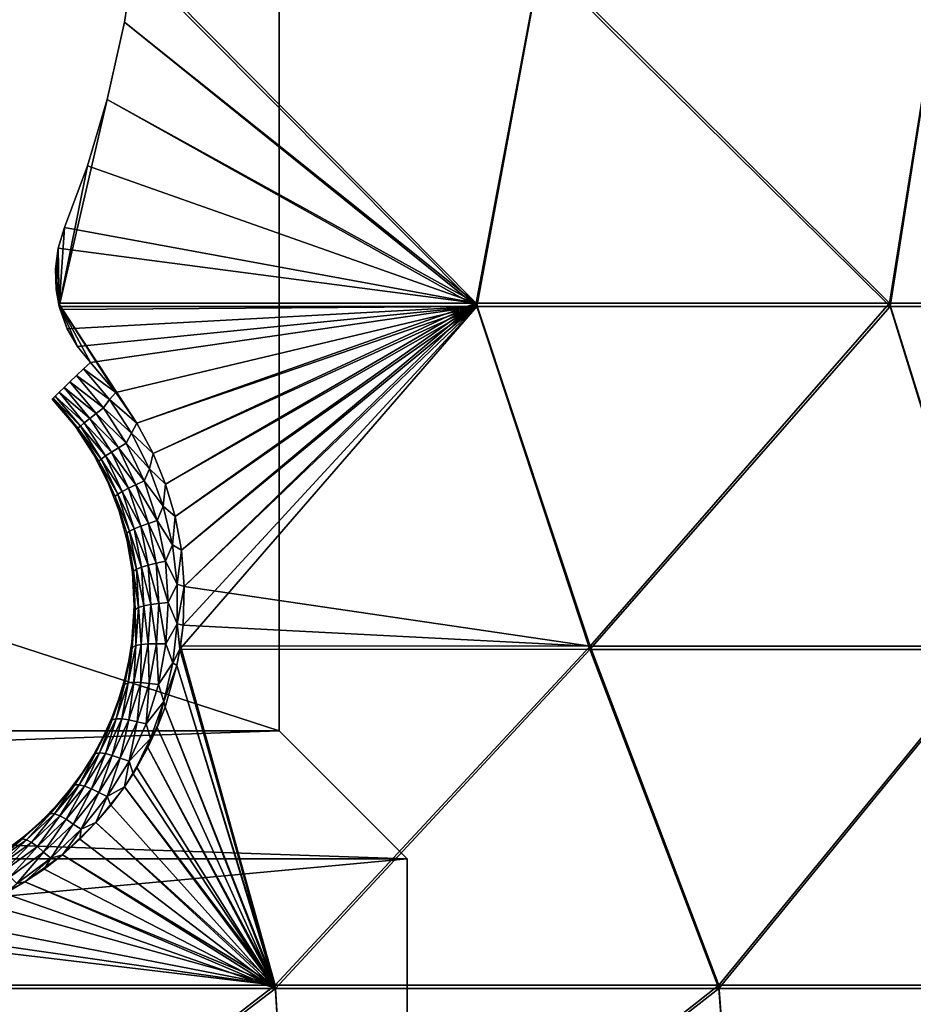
# Model space of a CAD drawing. Header units: millimetres. Extents: x -101 to 102, y -40 to 284.
# Tile 25 of 183: x 18 to 29, y 6 to 18. Entities that reach past the tile are written whole.
import ezdxf

# ---------------------------------------------------------------- set-up
doc = ezdxf.new("R2010")
doc.units = ezdxf.units.MM
doc.header["$LTSCALE"] = 65.185185
for name, color, linetype in [('1', 7, 'CONTINUOUS'), ('107', 7, 'CONTINUOUS'), ('111', 7, 'CONTINUOUS'), ('124', 7, 'CONTINUOUS'), ('7', 7, 'CONTINUOUS')]:
    doc.layers.add(name, color=color, linetype=linetype)

msp = doc.modelspace()

# ---------------------------------------------------------------- linework, layer by layer
at = {"layer": '1', "color": 7, "linetype": 'Continuous'}
for points in [[(21.2, 9.221, 58.5), (21.2, 23, 58.5), (-21.2, 9.221, 58.5), (21.2, 9.221, 58.5)], [(-21.2, 9.221, 58.5), (21.2, 23, 58.5), (-21.2, 23, 58.5), (-21.2, 9.221, 58.5)], [(22.7, 7.721, 58.5), (21.2, 9.221, 58.5), (-22.7, 7.721, 58.5), (22.7, 7.721, 58.5)], [(-22.7, 7.721, 58.5), (21.2, 9.221, 58.5), (-21.2, 9.221, 58.5), (-22.7, 7.721, 58.5)], [(22.7, 3.5, 58.5), (22.7, 7.721, 58.5), (-22.7, 3.5, 58.5), (22.7, 3.5, 58.5)], [(-22.7, 3.5, 58.5), (22.7, 7.721, 58.5), (-22.7, 7.721, 58.5), (-22.7, 3.5, 58.5)]]:
    msp.add_3dface(points, dxfattribs=at)
at = {"layer": '107', "color": 7, "linetype": 'Continuous'}
for points in [[(19.386, 17.526, 63.464), (23.509, 14.233, 63.13), (19.5, 18.278, 63.355), (19.386, 17.526, 63.464)], [(19.5, 18.278, 63.355), (23.509, 14.233, 63.13), (24.272, 18.291, 62.388), (19.5, 18.278, 63.355)], [(23.509, 14.233, 63.13), (28.354, 14.233, 61.964), (24.272, 18.291, 62.388), (23.509, 14.233, 63.13)], [(24.272, 18.291, 62.388), (28.354, 14.233, 61.964), (29.002, 18.291, 61.211), (24.272, 18.291, 62.388)], [(28.354, 14.233, 61.964), (33.141, 14.233, 60.582), (29.002, 18.291, 61.211), (28.354, 14.233, 61.964)], [(19.183, 16.618, 63.617), (23.509, 14.233, 63.13), (19.386, 17.526, 63.464), (19.183, 16.618, 63.617)], [(18.951, 15.842, 63.766), (23.509, 14.233, 63.13), (19.183, 16.618, 63.617), (18.951, 15.842, 63.766)], [(18.683, 15.118, 63.922), (23.509, 14.233, 63.13), (18.951, 15.842, 63.766), (18.683, 15.118, 63.922)], [(18.609, 14.878, 63.972), (23.509, 14.233, 63.13), (18.683, 15.118, 63.922), (18.609, 14.878, 63.972)], [(18.576, 14.636, 64.017), (18.612, 14.232, 64.077), (18.609, 14.878, 63.972), (18.576, 14.636, 64.017)], [(18.612, 14.232, 64.077), (23.509, 14.233, 63.13), (18.609, 14.878, 63.972), (18.612, 14.232, 64.077)], [(18.585, 14.391, 64.055), (18.612, 14.232, 64.077), (18.576, 14.636, 64.017), (18.585, 14.391, 64.055)], [(18.612, 14.232, 64.077), (19.529, 12.827, 64.168), (23.509, 14.233, 63.13), (18.612, 14.232, 64.077)], [(19.283, 13.184, 64.145), (19.529, 12.827, 64.168), (18.612, 14.232, 64.077), (19.283, 13.184, 64.145)], [(18.987, 13.538, 64.133), (19.283, 13.184, 64.145), (18.612, 14.232, 64.077), (18.987, 13.538, 64.133)], [(18.835, 13.726, 64.126), (18.987, 13.538, 64.133), (18.612, 14.232, 64.077), (18.835, 13.726, 64.126)], [(18.716, 13.932, 64.111), (18.835, 13.726, 64.126), (18.612, 14.232, 64.077), (18.716, 13.932, 64.111)], [(18.632, 14.156, 64.087), (18.716, 13.932, 64.111), (18.612, 14.232, 64.077), (18.632, 14.156, 64.087)], [(19.529, 12.827, 64.168), (19.721, 12.472, 64.201), (23.509, 14.233, 63.13), (19.529, 12.827, 64.168)], [(19.721, 12.472, 64.201), (19.866, 12.11, 64.246), (23.509, 14.233, 63.13), (19.721, 12.472, 64.201)], [(19.866, 12.11, 64.246), (19.979, 11.733, 64.301), (23.509, 14.233, 63.13), (19.866, 12.11, 64.246)], [(19.979, 11.733, 64.301), (20.053, 11.338, 64.37), (23.509, 14.233, 63.13), (19.979, 11.733, 64.301)], [(20.053, 11.338, 64.37), (20.086, 10.91, 64.455), (23.509, 14.233, 63.13), (20.053, 11.338, 64.37)], [(20.086, 10.91, 64.455), (24.845, 10.212, 63.631), (23.509, 14.233, 63.13), (20.086, 10.91, 64.455)], [(23.509, 14.233, 63.13), (24.845, 10.212, 63.631), (28.354, 14.233, 61.964), (23.509, 14.233, 63.13)], [(24.845, 10.212, 63.631), (29.607, 10.212, 62.434), (28.354, 14.233, 61.964), (24.845, 10.212, 63.631)], [(28.354, 14.233, 61.964), (29.607, 10.212, 62.434), (33.141, 14.233, 60.582), (28.354, 14.233, 61.964)], [(20.074, 10.456, 64.556), (24.845, 10.212, 63.631), (20.086, 10.91, 64.455), (20.074, 10.456, 64.556)], [(20.042, 10.215, 64.616), (24.845, 10.212, 63.631), (20.074, 10.456, 64.556), (20.042, 10.215, 64.616)], [(19.999, 9.984, 64.677), (21.153, 6.239, 65.425), (20.042, 10.215, 64.616), (19.999, 9.984, 64.677)], [(20.042, 10.215, 64.616), (21.153, 6.239, 65.425), (24.845, 10.212, 63.631), (20.042, 10.215, 64.616)], [(21.153, 6.239, 65.425), (26.352, 6.239, 64.304), (24.845, 10.212, 63.631), (21.153, 6.239, 65.425)], [(24.845, 10.212, 63.631), (26.352, 6.239, 64.304), (29.607, 10.212, 62.434), (24.845, 10.212, 63.631)], [(26.352, 6.239, 64.304), (31.493, 6.239, 62.938), (29.607, 10.212, 62.434), (26.352, 6.239, 64.304)], [(19.864, 9.496, 64.815), (21.153, 6.239, 65.425), (19.999, 9.984, 64.677), (19.864, 9.496, 64.815)], [(19.659, 9.023, 64.965), (21.153, 6.239, 65.425), (19.864, 9.496, 64.815), (19.659, 9.023, 64.965)], [(19.386, 8.562, 65.127), (21.153, 6.239, 65.425), (19.659, 9.023, 64.965), (19.386, 8.562, 65.127)], [(19.052, 8.144, 65.291), (21.153, 6.239, 65.425), (19.386, 8.562, 65.127), (19.052, 8.144, 65.291)], [(18.658, 7.766, 65.456), (21.153, 6.239, 65.425), (19.052, 8.144, 65.291), (18.658, 7.766, 65.456)], [(18.219, 7.448, 65.613), (21.153, 6.239, 65.425), (18.658, 7.766, 65.456), (18.219, 7.448, 65.613)], [(17.736, 7.19, 65.761), (21.153, 6.239, 65.425), (18.219, 7.448, 65.613), (17.736, 7.19, 65.761)], [(17.229, 7.001, 65.892), (21.153, 6.239, 65.425), (17.736, 7.19, 65.761), (17.229, 7.001, 65.892)], [(16.7, 6.881, 66.005), (21.153, 6.239, 65.425), (17.229, 7.001, 65.892), (16.7, 6.881, 66.005)], [(15.906, 6.239, 66.3), (21.153, 6.239, 65.425), (16.168, 6.832, 66.097), (15.906, 6.239, 66.3)], [(16.168, 6.832, 66.097), (21.153, 6.239, 65.425), (16.7, 6.881, 66.005), (16.168, 6.832, 66.097)], [(21.153, 6.239, 65.425), (15.906, 6.239, 66.3), (16.084, 2.331, 67.5), (21.153, 6.239, 65.425)], [(21.39, 2.331, 66.615), (21.153, 6.239, 65.425), (16.084, 2.331, 67.5), (21.39, 2.331, 66.615)], [(26.352, 6.239, 64.304), (21.153, 6.239, 65.425), (21.39, 2.331, 66.615), (26.352, 6.239, 64.304)], [(26.647, 2.331, 65.48), (26.352, 6.239, 64.304), (21.39, 2.331, 66.615), (26.647, 2.331, 65.48)], [(31.493, 6.239, 62.938), (26.352, 6.239, 64.304), (26.647, 2.331, 65.48), (31.493, 6.239, 62.938)], [(31.846, 2.331, 64.098), (31.493, 6.239, 62.938), (26.647, 2.331, 65.48), (31.846, 2.331, 64.098)]]:
    msp.add_3dface(points, dxfattribs=at)
at = {"layer": '111', "color": 7, "linetype": 'Continuous'}
for points in [[(19.386, 17.526, -63.464), (19.495, 18.236, -63.361), (23.516, 14.193, -63.135), (19.386, 17.526, -63.464)], [(19.495, 18.236, -63.361), (24.267, 18.25, -62.394), (23.516, 14.193, -63.135), (19.495, 18.236, -63.361)], [(23.516, 14.193, -63.135), (24.267, 18.25, -62.394), (28.361, 14.193, -61.969), (23.516, 14.193, -63.135)], [(24.267, 18.25, -62.394), (28.998, 18.25, -61.217), (28.361, 14.193, -61.969), (24.267, 18.25, -62.394)], [(28.361, 14.193, -61.969), (28.998, 18.25, -61.217), (33.148, 14.193, -60.587), (28.361, 14.193, -61.969)], [(19.183, 16.618, -63.617), (19.386, 17.526, -63.464), (23.516, 14.193, -63.135), (19.183, 16.618, -63.617)], [(18.951, 15.842, -63.766), (19.183, 16.618, -63.617), (18.622, 14.192, -64.082), (18.951, 15.842, -63.766)], [(18.622, 14.192, -64.082), (19.183, 16.618, -63.617), (23.516, 14.193, -63.135), (18.622, 14.192, -64.082)], [(18.683, 15.118, -63.922), (18.951, 15.842, -63.766), (18.622, 14.192, -64.082), (18.683, 15.118, -63.922)], [(18.609, 14.878, -63.972), (18.683, 15.118, -63.922), (18.622, 14.192, -64.082), (18.609, 14.878, -63.972)], [(18.576, 14.636, -64.017), (18.609, 14.878, -63.972), (18.585, 14.391, -64.055), (18.576, 14.636, -64.017)], [(18.585, 14.391, -64.055), (18.609, 14.878, -63.972), (18.622, 14.192, -64.082), (18.585, 14.391, -64.055)], [(18.622, 14.192, -64.082), (23.516, 14.193, -63.135), (18.632, 14.156, -64.087), (18.622, 14.192, -64.082)], [(18.632, 14.156, -64.087), (23.516, 14.193, -63.135), (18.716, 13.932, -64.111), (18.632, 14.156, -64.087)], [(18.716, 13.932, -64.111), (23.516, 14.193, -63.135), (18.835, 13.726, -64.126), (18.716, 13.932, -64.111)], [(18.835, 13.726, -64.126), (23.516, 14.193, -63.135), (18.987, 13.538, -64.133), (18.835, 13.726, -64.126)], [(18.987, 13.538, -64.133), (23.516, 14.193, -63.135), (19.283, 13.184, -64.145), (18.987, 13.538, -64.133)], [(19.283, 13.184, -64.145), (23.516, 14.193, -63.135), (19.529, 12.827, -64.168), (19.283, 13.184, -64.145)], [(19.529, 12.827, -64.168), (23.516, 14.193, -63.135), (19.721, 12.472, -64.201), (19.529, 12.827, -64.168)], [(19.721, 12.472, -64.201), (23.516, 14.193, -63.135), (19.866, 12.11, -64.246), (19.721, 12.472, -64.201)], [(19.866, 12.11, -64.246), (23.516, 14.193, -63.135), (19.979, 11.733, -64.301), (19.866, 12.11, -64.246)], [(19.979, 11.733, -64.301), (23.516, 14.193, -63.135), (20.053, 11.338, -64.37), (19.979, 11.733, -64.301)], [(20.074, 10.456, -64.556), (23.516, 14.193, -63.135), (20.036, 10.175, -64.626), (20.074, 10.456, -64.556)], [(20.036, 10.175, -64.626), (23.516, 14.193, -63.135), (24.84, 10.172, -63.642), (20.036, 10.175, -64.626)], [(20.053, 11.338, -64.37), (23.516, 14.193, -63.135), (20.086, 10.91, -64.455), (20.053, 11.338, -64.37)], [(20.086, 10.91, -64.455), (23.516, 14.193, -63.135), (20.074, 10.456, -64.556), (20.086, 10.91, -64.455)], [(23.516, 14.193, -63.135), (28.361, 14.193, -61.969), (24.84, 10.172, -63.642), (23.516, 14.193, -63.135)], [(24.84, 10.172, -63.642), (28.361, 14.193, -61.969), (29.603, 10.172, -62.444), (24.84, 10.172, -63.642)], [(28.361, 14.193, -61.969), (33.148, 14.193, -60.587), (29.603, 10.172, -62.444), (28.361, 14.193, -61.969)], [(20.036, 10.175, -64.626), (21.155, 6.2, -65.436), (19.999, 9.984, -64.677), (20.036, 10.175, -64.626)], [(21.155, 6.2, -65.436), (20.036, 10.175, -64.626), (24.84, 10.172, -63.642), (21.155, 6.2, -65.436)], [(26.355, 6.2, -64.314), (21.155, 6.2, -65.436), (24.84, 10.172, -63.642), (26.355, 6.2, -64.314)], [(26.355, 6.2, -64.314), (24.84, 10.172, -63.642), (29.603, 10.172, -62.444), (26.355, 6.2, -64.314)], [(31.497, 6.2, -62.948), (26.355, 6.2, -64.314), (29.603, 10.172, -62.444), (31.497, 6.2, -62.948)], [(19.999, 9.984, -64.677), (21.155, 6.2, -65.436), (19.864, 9.496, -64.815), (19.999, 9.984, -64.677)], [(19.864, 9.496, -64.815), (21.155, 6.2, -65.436), (19.77, 9.259, -64.888), (19.864, 9.496, -64.815)], [(19.77, 9.259, -64.888), (21.155, 6.2, -65.436), (19.659, 9.023, -64.965), (19.77, 9.259, -64.888)], [(19.659, 9.023, -64.965), (21.155, 6.2, -65.436), (19.53, 8.789, -65.045), (19.659, 9.023, -64.965)], [(19.53, 8.789, -65.045), (21.155, 6.2, -65.436), (19.486, 8.716, -65.072), (19.53, 8.789, -65.045)], [(19.486, 8.716, -65.072), (21.155, 6.2, -65.436), (19.386, 8.562, -65.127), (19.486, 8.716, -65.072)], [(19.386, 8.562, -65.127), (21.155, 6.2, -65.436), (19.227, 8.348, -65.209), (19.386, 8.562, -65.127)], [(19.227, 8.348, -65.209), (21.155, 6.2, -65.436), (19.052, 8.144, -65.291), (19.227, 8.348, -65.209)], [(19.052, 8.144, -65.291), (21.155, 6.2, -65.436), (18.862, 7.949, -65.374), (19.052, 8.144, -65.291)], [(18.862, 7.949, -65.374), (21.155, 6.2, -65.436), (18.658, 7.766, -65.456), (18.862, 7.949, -65.374)], [(18.658, 7.766, -65.456), (21.155, 6.2, -65.436), (18.443, 7.599, -65.536), (18.658, 7.766, -65.456)], [(18.443, 7.599, -65.536), (21.155, 6.2, -65.436), (18.219, 7.448, -65.613), (18.443, 7.599, -65.536)], [(18.219, 7.448, -65.613), (21.155, 6.2, -65.436), (17.982, 7.311, -65.688), (18.219, 7.448, -65.613)], [(21.155, 6.2, -65.436), (15.908, 6.2, -66.311), (17.982, 7.311, -65.688), (21.155, 6.2, -65.436)], [(15.908, 6.2, -66.311), (21.155, 6.2, -65.436), (16.084, 2.331, -67.5), (15.908, 6.2, -66.311)], [(16.084, 2.331, -67.5), (21.155, 6.2, -65.436), (21.39, 2.331, -66.615), (16.084, 2.331, -67.5)], [(21.155, 6.2, -65.436), (26.355, 6.2, -64.314), (21.39, 2.331, -66.615), (21.155, 6.2, -65.436)], [(21.39, 2.331, -66.615), (26.355, 6.2, -64.314), (26.647, 2.331, -65.48), (21.39, 2.331, -66.615)], [(26.355, 6.2, -64.314), (31.497, 6.2, -62.948), (26.647, 2.331, -65.48), (26.355, 6.2, -64.314)], [(26.647, 2.331, -65.48), (31.497, 6.2, -62.948), (31.846, 2.331, -64.098), (26.647, 2.331, -65.48)]]:
    msp.add_3dface(points, dxfattribs=at)
at = {"layer": '124', "color": 7, "linetype": 'Continuous'}
for points in [[(18.987, 13.538, -64.133), (19.283, 13.184, -64.145), (18.907, 13.462, -64.148), (18.987, 13.538, -64.133)], [(19.211, 13.102, -64.16), (18.825, 13.384, -64.137), (18.907, 13.462, -64.148), (19.211, 13.102, -64.16)], [(19.283, 13.184, -64.145), (19.211, 13.102, -64.16), (18.907, 13.462, -64.148), (19.283, 13.184, -64.145)], [(18.747, 13.31, -64.101), (19.056, 12.94, -64.115), (18.677, 13.243, -64.042), (18.747, 13.31, -64.101)], [(18.825, 13.384, -64.137), (19.141, 13.006, -64.151), (18.747, 13.31, -64.101), (18.825, 13.384, -64.137)], [(18.747, 13.31, -64.101), (19.141, 13.006, -64.151), (19.056, 12.94, -64.115), (18.747, 13.31, -64.101)], [(19.141, 13.006, -64.151), (18.825, 13.384, -64.137), (19.211, 13.102, -64.16), (19.141, 13.006, -64.151)], [(18.619, 13.187, -63.962), (18.915, 12.831, -63.976), (18.575, 13.144, -63.867), (18.619, 13.187, -63.962)], [(18.677, 13.243, -64.042), (18.979, 12.881, -64.056), (18.619, 13.187, -63.962), (18.677, 13.243, -64.042)], [(18.619, 13.187, -63.962), (18.979, 12.881, -64.056), (18.915, 12.831, -63.976), (18.619, 13.187, -63.962)], [(18.677, 13.243, -64.042), (19.056, 12.94, -64.115), (18.979, 12.881, -64.056), (18.677, 13.243, -64.042)], [(19.283, 13.184, -64.145), (19.529, 12.827, -64.168), (19.211, 13.102, -64.16), (19.283, 13.184, -64.145)], [(18.549, 13.117, -63.76), (18.841, 12.766, -63.774), (18.54, 13.108, -63.648), (18.549, 13.117, -63.76)], [(18.54, 13.108, -63.648), (18.841, 12.766, -63.774), (18.81, 12.787, -63.66), (18.54, 13.108, -63.648)], [(18.575, 13.144, -63.867), (18.869, 12.792, -63.881), (18.549, 13.117, -63.76), (18.575, 13.144, -63.867)], [(18.549, 13.117, -63.76), (18.869, 12.792, -63.881), (18.841, 12.766, -63.774), (18.549, 13.117, -63.76)], [(18.575, 13.144, -63.867), (18.915, 12.831, -63.976), (18.869, 12.792, -63.881), (18.575, 13.144, -63.867)], [(19.47, 12.709, -64.188), (19.141, 13.006, -64.151), (19.211, 13.102, -64.16), (19.47, 12.709, -64.188)], [(19.529, 12.827, -64.168), (19.47, 12.709, -64.188), (19.211, 13.102, -64.16), (19.529, 12.827, -64.168)], [(19.056, 12.94, -64.115), (19.315, 12.536, -64.147), (18.979, 12.881, -64.056), (19.056, 12.94, -64.115)], [(19.141, 13.006, -64.151), (19.407, 12.591, -64.183), (19.056, 12.94, -64.115), (19.141, 13.006, -64.151)], [(19.056, 12.94, -64.115), (19.407, 12.591, -64.183), (19.315, 12.536, -64.147), (19.056, 12.94, -64.115)], [(19.407, 12.591, -64.183), (19.141, 13.006, -64.151), (19.47, 12.709, -64.188), (19.407, 12.591, -64.183)], [(18.915, 12.831, -63.976), (19.164, 12.441, -64.009), (18.869, 12.792, -63.881), (18.915, 12.831, -63.976)], [(18.979, 12.881, -64.056), (19.232, 12.485, -64.088), (18.915, 12.831, -63.976), (18.979, 12.881, -64.056)], [(18.915, 12.831, -63.976), (19.232, 12.485, -64.088), (19.164, 12.441, -64.009), (18.915, 12.831, -63.976)], [(18.979, 12.881, -64.056), (19.315, 12.536, -64.147), (19.232, 12.485, -64.088), (18.979, 12.881, -64.056)], [(19.529, 12.827, -64.168), (19.721, 12.472, -64.201), (19.47, 12.709, -64.188), (19.529, 12.827, -64.168)], [(18.81, 12.787, -63.66), (18.841, 12.766, -63.774), (19.028, 12.455, -63.686), (18.81, 12.787, -63.66)], [(18.869, 12.792, -63.881), (19.114, 12.405, -63.914), (18.841, 12.766, -63.774), (18.869, 12.792, -63.881)], [(18.841, 12.766, -63.774), (19.114, 12.405, -63.914), (19.085, 12.38, -63.807), (18.841, 12.766, -63.774)], [(18.841, 12.766, -63.774), (19.085, 12.38, -63.807), (19.028, 12.455, -63.686), (18.841, 12.766, -63.774)], [(18.869, 12.792, -63.881), (19.164, 12.441, -64.009), (19.114, 12.405, -63.914), (18.869, 12.792, -63.881)], [(19.681, 12.29, -64.232), (19.407, 12.591, -64.183), (19.47, 12.709, -64.188), (19.681, 12.29, -64.232)], [(19.721, 12.472, -64.201), (19.681, 12.29, -64.232), (19.47, 12.709, -64.188), (19.721, 12.472, -64.201)], [(19.407, 12.591, -64.183), (19.618, 12.149, -64.233), (19.315, 12.536, -64.147), (19.407, 12.591, -64.183)], [(19.618, 12.149, -64.233), (19.407, 12.591, -64.183), (19.681, 12.29, -64.232), (19.618, 12.149, -64.233)], [(19.232, 12.485, -64.088), (19.432, 12.062, -64.139), (19.164, 12.441, -64.009), (19.232, 12.485, -64.088)], [(19.315, 12.536, -64.147), (19.52, 12.103, -64.198), (19.232, 12.485, -64.088), (19.315, 12.536, -64.147)], [(19.232, 12.485, -64.088), (19.52, 12.103, -64.198), (19.432, 12.062, -64.139), (19.232, 12.485, -64.088)], [(19.315, 12.536, -64.147), (19.618, 12.149, -64.233), (19.52, 12.103, -64.198), (19.315, 12.536, -64.147)], [(19.721, 12.472, -64.201), (19.866, 12.11, -64.246), (19.681, 12.29, -64.232), (19.721, 12.472, -64.201)], [(19.028, 12.455, -63.686), (19.085, 12.38, -63.807), (19.195, 12.128, -63.724), (19.028, 12.455, -63.686)], [(19.114, 12.405, -63.914), (19.307, 11.992, -63.965), (19.085, 12.38, -63.807), (19.114, 12.405, -63.914)], [(19.085, 12.38, -63.807), (19.307, 11.992, -63.965), (19.276, 11.967, -63.859), (19.085, 12.38, -63.807)], [(19.085, 12.38, -63.807), (19.276, 11.967, -63.859), (19.195, 12.128, -63.724), (19.085, 12.38, -63.807)], [(19.164, 12.441, -64.009), (19.36, 12.024, -64.06), (19.114, 12.405, -63.914), (19.164, 12.441, -64.009)], [(19.114, 12.405, -63.914), (19.36, 12.024, -64.06), (19.307, 11.992, -63.965), (19.114, 12.405, -63.914)], [(19.164, 12.441, -64.009), (19.432, 12.062, -64.139), (19.36, 12.024, -64.06), (19.164, 12.441, -64.009)], [(19.841, 11.852, -64.291), (19.618, 12.149, -64.233), (19.681, 12.29, -64.232), (19.841, 11.852, -64.291)], [(19.866, 12.11, -64.246), (19.841, 11.852, -64.291), (19.681, 12.29, -64.232), (19.866, 12.11, -64.246)], [(19.195, 12.128, -63.724), (19.276, 11.967, -63.859), (19.324, 11.795, -63.772), (19.195, 12.128, -63.724)], [(19.618, 12.149, -64.233), (19.771, 11.685, -64.303), (19.52, 12.103, -64.198), (19.618, 12.149, -64.233)], [(19.771, 11.685, -64.303), (19.618, 12.149, -64.233), (19.841, 11.852, -64.291), (19.771, 11.685, -64.303)], [(19.36, 12.024, -64.06), (19.501, 11.588, -64.131), (19.307, 11.992, -63.965), (19.36, 12.024, -64.06)], [(19.432, 12.062, -64.139), (19.577, 11.619, -64.209), (19.36, 12.024, -64.06), (19.432, 12.062, -64.139)], [(19.36, 12.024, -64.06), (19.577, 11.619, -64.209), (19.501, 11.588, -64.131), (19.36, 12.024, -64.06)], [(19.52, 12.103, -64.198), (19.669, 11.65, -64.268), (19.432, 12.062, -64.139), (19.52, 12.103, -64.198)], [(19.432, 12.062, -64.139), (19.669, 11.65, -64.268), (19.577, 11.619, -64.209), (19.432, 12.062, -64.139)], [(19.52, 12.103, -64.198), (19.771, 11.685, -64.303), (19.669, 11.65, -64.268), (19.52, 12.103, -64.198)], [(19.866, 12.11, -64.246), (19.979, 11.733, -64.301), (19.841, 11.852, -64.291), (19.866, 12.11, -64.246)], [(19.307, 11.992, -63.965), (19.445, 11.559, -64.036), (19.276, 11.967, -63.859), (19.307, 11.992, -63.965)], [(19.276, 11.967, -63.859), (19.445, 11.559, -64.036), (19.412, 11.535, -63.93), (19.276, 11.967, -63.859)], [(19.276, 11.967, -63.859), (19.412, 11.535, -63.93), (19.324, 11.795, -63.772), (19.276, 11.967, -63.859)], [(19.307, 11.992, -63.965), (19.501, 11.588, -64.131), (19.445, 11.559, -64.036), (19.307, 11.992, -63.965)], [(19.324, 11.795, -63.772), (19.412, 11.535, -63.93), (19.419, 11.447, -63.833), (19.324, 11.795, -63.772)], [(19.949, 11.398, -64.367), (19.771, 11.685, -64.303), (19.841, 11.852, -64.291), (19.949, 11.398, -64.367)], [(19.979, 11.733, -64.301), (19.949, 11.398, -64.367), (19.841, 11.852, -64.291), (19.979, 11.733, -64.301)], [(19.771, 11.685, -64.303), (19.865, 11.207, -64.389), (19.669, 11.65, -64.268), (19.771, 11.685, -64.303)], [(19.865, 11.207, -64.389), (19.771, 11.685, -64.303), (19.949, 11.398, -64.367), (19.865, 11.207, -64.389)], [(19.979, 11.733, -64.301), (20.053, 11.338, -64.37), (19.949, 11.398, -64.367), (19.979, 11.733, -64.301)], [(19.445, 11.559, -64.036), (19.526, 11.115, -64.125), (19.412, 11.535, -63.93), (19.445, 11.559, -64.036)], [(19.501, 11.588, -64.131), (19.585, 11.139, -64.219), (19.445, 11.559, -64.036), (19.501, 11.588, -64.131)], [(19.445, 11.559, -64.036), (19.585, 11.139, -64.219), (19.526, 11.115, -64.125), (19.445, 11.559, -64.036)], [(19.577, 11.619, -64.209), (19.664, 11.162, -64.297), (19.501, 11.588, -64.131), (19.577, 11.619, -64.209)], [(19.501, 11.588, -64.131), (19.664, 11.162, -64.297), (19.585, 11.139, -64.219), (19.501, 11.588, -64.131)], [(19.669, 11.65, -64.268), (19.759, 11.183, -64.355), (19.577, 11.619, -64.209), (19.669, 11.65, -64.268)], [(19.577, 11.619, -64.209), (19.759, 11.183, -64.355), (19.664, 11.162, -64.297), (19.577, 11.619, -64.209)], [(19.669, 11.65, -64.268), (19.865, 11.207, -64.389), (19.759, 11.183, -64.355), (19.669, 11.65, -64.268)], [(19.412, 11.535, -63.93), (19.526, 11.115, -64.125), (19.491, 11.091, -64.02), (19.412, 11.535, -63.93)], [(19.412, 11.535, -63.93), (19.491, 11.091, -64.02), (19.419, 11.447, -63.833), (19.412, 11.535, -63.93)], [(19.419, 11.447, -63.833), (19.491, 11.091, -64.02), (19.479, 11.079, -63.908), (19.419, 11.447, -63.833)], [(20.004, 10.937, -64.457), (19.865, 11.207, -64.389), (19.949, 11.398, -64.367), (20.004, 10.937, -64.457)], [(20.053, 11.338, -64.37), (20.004, 10.937, -64.457), (19.949, 11.398, -64.367), (20.053, 11.338, -64.37)], [(20.053, 11.338, -64.37), (20.086, 10.91, -64.455), (20.004, 10.937, -64.457), (20.053, 11.338, -64.37)], [(19.865, 11.207, -64.389), (19.898, 10.722, -64.493), (19.759, 11.183, -64.355), (19.865, 11.207, -64.389)], [(19.898, 10.722, -64.493), (19.865, 11.207, -64.389), (20.004, 10.937, -64.457), (19.898, 10.722, -64.493)], [(19.479, 11.079, -63.908), (19.491, 11.091, -64.02), (19.5, 10.679, -64.001), (19.479, 11.079, -63.908)], [(19.526, 11.115, -64.125), (19.551, 10.665, -64.23), (19.491, 11.091, -64.02), (19.526, 11.115, -64.125)], [(19.491, 11.091, -64.02), (19.551, 10.665, -64.23), (19.512, 10.643, -64.126), (19.491, 11.091, -64.02)], [(19.491, 11.091, -64.02), (19.512, 10.643, -64.126), (19.5, 10.679, -64.001), (19.491, 11.091, -64.02)], [(19.585, 11.139, -64.219), (19.612, 10.685, -64.324), (19.526, 11.115, -64.125), (19.585, 11.139, -64.219)], [(19.526, 11.115, -64.125), (19.612, 10.685, -64.324), (19.551, 10.665, -64.23), (19.526, 11.115, -64.125)], [(19.664, 11.162, -64.297), (19.693, 10.7, -64.401), (19.585, 11.139, -64.219), (19.664, 11.162, -64.297)], [(19.585, 11.139, -64.219), (19.693, 10.7, -64.401), (19.612, 10.685, -64.324), (19.585, 11.139, -64.219)], [(19.759, 11.183, -64.355), (19.79, 10.711, -64.459), (19.664, 11.162, -64.297), (19.759, 11.183, -64.355)], [(19.664, 11.162, -64.297), (19.79, 10.711, -64.459), (19.693, 10.7, -64.401), (19.664, 11.162, -64.297)], [(19.759, 11.183, -64.355), (19.898, 10.722, -64.493), (19.79, 10.711, -64.459), (19.759, 11.183, -64.355)], [(20.005, 10.474, -64.56), (19.898, 10.722, -64.493), (20.004, 10.937, -64.457), (20.005, 10.474, -64.56)], [(20.086, 10.91, -64.455), (20.005, 10.474, -64.56), (20.004, 10.937, -64.457), (20.086, 10.91, -64.455)], [(20.086, 10.91, -64.455), (20.074, 10.456, -64.556), (20.005, 10.474, -64.56), (20.086, 10.91, -64.455)], [(19.5, 10.679, -64.001), (19.512, 10.643, -64.126), (19.472, 10.257, -64.114), (19.5, 10.679, -64.001)], [(19.512, 10.643, -64.126), (19.477, 10.198, -64.247), (19.472, 10.257, -64.114), (19.512, 10.643, -64.126)], [(19.512, 10.643, -64.126), (19.518, 10.218, -64.35), (19.477, 10.198, -64.247), (19.512, 10.643, -64.126)], [(19.551, 10.665, -64.23), (19.518, 10.218, -64.35), (19.512, 10.643, -64.126), (19.551, 10.665, -64.23)], [(19.551, 10.665, -64.23), (19.582, 10.232, -64.443), (19.518, 10.218, -64.35), (19.551, 10.665, -64.23)], [(19.612, 10.685, -64.324), (19.582, 10.232, -64.443), (19.551, 10.665, -64.23), (19.612, 10.685, -64.324)], [(19.612, 10.685, -64.324), (19.665, 10.239, -64.52), (19.582, 10.232, -64.443), (19.612, 10.685, -64.324)], [(19.693, 10.7, -64.401), (19.665, 10.239, -64.52), (19.612, 10.685, -64.324), (19.693, 10.7, -64.401)], [(19.693, 10.7, -64.401), (19.762, 10.239, -64.578), (19.665, 10.239, -64.52), (19.693, 10.7, -64.401)], [(19.79, 10.711, -64.459), (19.762, 10.239, -64.578), (19.693, 10.7, -64.401), (19.79, 10.711, -64.459)], [(19.79, 10.711, -64.459), (19.871, 10.239, -64.611), (19.762, 10.239, -64.578), (19.79, 10.711, -64.459)], [(19.898, 10.722, -64.493), (19.871, 10.239, -64.611), (19.79, 10.711, -64.459), (19.898, 10.722, -64.493)], [(19.871, 10.239, -64.611), (19.898, 10.722, -64.493), (20.005, 10.474, -64.56), (19.871, 10.239, -64.611)], [(19.952, 10.015, -64.675), (19.871, 10.239, -64.611), (20.005, 10.474, -64.56), (19.952, 10.015, -64.675)], [(20.036, 10.175, -64.626), (19.952, 10.015, -64.675), (20.005, 10.474, -64.56), (20.036, 10.175, -64.626)], [(20.074, 10.456, -64.556), (20.036, 10.175, -64.626), (20.005, 10.474, -64.56), (20.074, 10.456, -64.556)], [(19.477, 10.198, -64.247), (19.43, 9.781, -64.483), (19.386, 9.764, -64.38), (19.477, 10.198, -64.247)], [(19.477, 10.198, -64.247), (19.386, 9.764, -64.38), (19.437, 10.038, -64.178), (19.477, 10.198, -64.247)], [(19.518, 10.218, -64.35), (19.495, 9.789, -64.575), (19.43, 9.781, -64.483), (19.518, 10.218, -64.35)], [(19.518, 10.218, -64.35), (19.43, 9.781, -64.483), (19.477, 10.198, -64.247), (19.518, 10.218, -64.35)], [(19.472, 10.257, -64.114), (19.477, 10.198, -64.247), (19.437, 10.038, -64.178), (19.472, 10.257, -64.114)], [(19.582, 10.232, -64.443), (19.579, 9.787, -64.652), (19.495, 9.789, -64.575), (19.582, 10.232, -64.443)], [(19.582, 10.232, -64.443), (19.495, 9.789, -64.575), (19.518, 10.218, -64.35), (19.582, 10.232, -64.443)], [(19.665, 10.239, -64.52), (19.676, 9.775, -64.709), (19.579, 9.787, -64.652), (19.665, 10.239, -64.52)], [(19.665, 10.239, -64.52), (19.579, 9.787, -64.652), (19.582, 10.232, -64.443), (19.665, 10.239, -64.52)], [(19.762, 10.239, -64.578), (19.676, 9.775, -64.709), (19.665, 10.239, -64.52), (19.762, 10.239, -64.578)], [(19.762, 10.239, -64.578), (19.784, 9.763, -64.741), (19.676, 9.775, -64.709), (19.762, 10.239, -64.578)], [(19.871, 10.239, -64.611), (19.784, 9.763, -64.741), (19.762, 10.239, -64.578), (19.871, 10.239, -64.611)], [(19.784, 9.763, -64.741), (19.871, 10.239, -64.611), (19.952, 10.015, -64.675), (19.784, 9.763, -64.741)], [(20.036, 10.175, -64.626), (19.999, 9.984, -64.677), (19.952, 10.015, -64.675), (20.036, 10.175, -64.626)], [(19.437, 10.038, -64.178), (19.386, 9.764, -64.38), (19.386, 9.816, -64.247), (19.437, 10.038, -64.178)], [(19.848, 9.565, -64.8), (19.784, 9.763, -64.741), (19.952, 10.015, -64.675), (19.848, 9.565, -64.8)], [(19.999, 9.984, -64.677), (19.848, 9.565, -64.8), (19.952, 10.015, -64.675), (19.999, 9.984, -64.677)], [(19.999, 9.984, -64.677), (19.864, 9.496, -64.815), (19.848, 9.565, -64.8), (19.999, 9.984, -64.677)], [(19.386, 9.816, -64.247), (19.386, 9.764, -64.38), (19.32, 9.593, -64.32), (19.386, 9.816, -64.247)], [(19.386, 9.764, -64.38), (19.288, 9.36, -64.625), (19.242, 9.347, -64.522), (19.386, 9.764, -64.38)], [(19.386, 9.764, -64.38), (19.242, 9.347, -64.522), (19.32, 9.593, -64.32), (19.386, 9.764, -64.38)], [(19.43, 9.781, -64.483), (19.355, 9.36, -64.717), (19.288, 9.36, -64.625), (19.43, 9.781, -64.483)], [(19.43, 9.781, -64.483), (19.288, 9.36, -64.625), (19.386, 9.764, -64.38), (19.43, 9.781, -64.483)], [(19.495, 9.789, -64.575), (19.438, 9.349, -64.793), (19.355, 9.36, -64.717), (19.495, 9.789, -64.575)], [(19.495, 9.789, -64.575), (19.355, 9.36, -64.717), (19.43, 9.781, -64.483), (19.495, 9.789, -64.575)], [(19.579, 9.787, -64.652), (19.438, 9.349, -64.793), (19.495, 9.789, -64.575), (19.579, 9.787, -64.652)], [(19.579, 9.787, -64.652), (19.533, 9.326, -64.85), (19.438, 9.349, -64.793), (19.579, 9.787, -64.652)], [(19.676, 9.775, -64.709), (19.533, 9.326, -64.85), (19.579, 9.787, -64.652), (19.676, 9.775, -64.709)], [(19.676, 9.775, -64.709), (19.64, 9.302, -64.882), (19.533, 9.326, -64.85), (19.676, 9.775, -64.709)], [(19.784, 9.763, -64.741), (19.64, 9.302, -64.882), (19.676, 9.775, -64.709), (19.784, 9.763, -64.741)], [(19.64, 9.302, -64.882), (19.784, 9.763, -64.741), (19.848, 9.565, -64.8), (19.64, 9.302, -64.882)], [(19.32, 9.593, -64.32), (19.242, 9.347, -64.522), (19.239, 9.373, -64.397), (19.32, 9.593, -64.32)], [(19.692, 9.13, -64.933), (19.64, 9.302, -64.882), (19.848, 9.565, -64.8), (19.692, 9.13, -64.933)], [(19.77, 9.259, -64.888), (19.692, 9.13, -64.933), (19.848, 9.565, -64.8), (19.77, 9.259, -64.888)], [(19.864, 9.496, -64.815), (19.77, 9.259, -64.888), (19.848, 9.565, -64.8), (19.864, 9.496, -64.815)], [(19.288, 9.36, -64.625), (19.162, 8.953, -64.865), (19.095, 8.96, -64.774), (19.288, 9.36, -64.625)], [(19.288, 9.36, -64.625), (19.095, 8.96, -64.774), (19.242, 9.347, -64.522), (19.288, 9.36, -64.625)], [(19.239, 9.373, -64.397), (19.242, 9.347, -64.522), (19.141, 9.155, -64.477), (19.239, 9.373, -64.397)], [(19.355, 9.36, -64.717), (19.243, 8.932, -64.942), (19.162, 8.953, -64.865), (19.355, 9.36, -64.717)], [(19.355, 9.36, -64.717), (19.162, 8.953, -64.865), (19.288, 9.36, -64.625), (19.355, 9.36, -64.717)], [(19.438, 9.349, -64.793), (19.243, 8.932, -64.942), (19.355, 9.36, -64.717), (19.438, 9.349, -64.793)], [(19.438, 9.349, -64.793), (19.335, 8.898, -64.998), (19.243, 8.932, -64.942), (19.438, 9.349, -64.793)], [(19.533, 9.326, -64.85), (19.335, 8.898, -64.998), (19.438, 9.349, -64.793), (19.533, 9.326, -64.85)], [(19.242, 9.347, -64.522), (19.095, 8.96, -64.774), (19.047, 8.952, -64.672), (19.242, 9.347, -64.522)], [(19.242, 9.347, -64.522), (19.047, 8.952, -64.672), (19.141, 9.155, -64.477), (19.242, 9.347, -64.522)], [(19.533, 9.326, -64.85), (19.439, 8.862, -65.029), (19.335, 8.898, -64.998), (19.533, 9.326, -64.85)], [(19.64, 9.302, -64.882), (19.439, 8.862, -65.029), (19.533, 9.326, -64.85), (19.64, 9.302, -64.882)], [(19.439, 8.862, -65.029), (19.64, 9.302, -64.882), (19.692, 9.13, -64.933), (19.439, 8.862, -65.029)], [(19.77, 9.259, -64.888), (19.659, 9.023, -64.965), (19.692, 9.13, -64.933), (19.77, 9.259, -64.888)], [(19.141, 9.155, -64.477), (19.047, 8.952, -64.672), (19.026, 8.941, -64.56), (19.141, 9.155, -64.477)], [(19.486, 8.716, -65.072), (19.439, 8.862, -65.029), (19.692, 9.13, -64.933), (19.486, 8.716, -65.072)], [(19.53, 8.789, -65.045), (19.486, 8.716, -65.072), (19.692, 9.13, -64.933), (19.53, 8.789, -65.045)], [(19.659, 9.023, -64.965), (19.53, 8.789, -65.045), (19.692, 9.13, -64.933), (19.659, 9.023, -64.965)], [(19.047, 8.952, -64.672), (18.854, 8.587, -64.927), (18.805, 8.585, -64.824), (19.047, 8.952, -64.672)], [(19.047, 8.952, -64.672), (18.805, 8.585, -64.824), (18.896, 8.734, -64.645), (19.047, 8.952, -64.672)], [(19.095, 8.96, -64.774), (18.919, 8.572, -65.018), (18.854, 8.587, -64.927), (19.095, 8.96, -64.774)], [(19.095, 8.96, -64.774), (18.854, 8.587, -64.927), (19.047, 8.952, -64.672), (19.095, 8.96, -64.774)], [(19.026, 8.941, -64.56), (19.047, 8.952, -64.672), (18.896, 8.734, -64.645), (19.026, 8.941, -64.56)], [(19.162, 8.953, -64.865), (18.919, 8.572, -65.018), (19.095, 8.96, -64.774), (19.162, 8.953, -64.865)], [(19.162, 8.953, -64.865), (18.998, 8.541, -65.094), (18.919, 8.572, -65.018), (19.162, 8.953, -64.865)], [(19.243, 8.932, -64.942), (18.998, 8.541, -65.094), (19.162, 8.953, -64.865), (19.243, 8.932, -64.942)], [(19.243, 8.932, -64.942), (19.085, 8.496, -65.151), (18.998, 8.541, -65.094), (19.243, 8.932, -64.942)], [(19.335, 8.898, -64.998), (19.085, 8.496, -65.151), (19.243, 8.932, -64.942), (19.335, 8.898, -64.998)], [(19.335, 8.898, -64.998), (19.183, 8.448, -65.181), (19.085, 8.496, -65.151), (19.335, 8.898, -64.998)], [(19.439, 8.862, -65.029), (19.183, 8.448, -65.181), (19.335, 8.898, -64.998), (19.439, 8.862, -65.029)], [(19.386, 8.562, -65.127), (19.183, 8.448, -65.181), (19.439, 8.862, -65.029), (19.386, 8.562, -65.127)], [(19.486, 8.716, -65.072), (19.386, 8.562, -65.127), (19.439, 8.862, -65.029), (19.486, 8.716, -65.072)], [(18.896, 8.734, -64.645), (18.805, 8.585, -64.824), (18.751, 8.536, -64.731), (18.896, 8.734, -64.645)], [(18.805, 8.585, -64.824), (18.567, 8.246, -65.08), (18.518, 8.251, -64.978), (18.805, 8.585, -64.824)], [(18.805, 8.585, -64.824), (18.518, 8.251, -64.978), (18.751, 8.536, -64.731), (18.805, 8.585, -64.824)], [(18.854, 8.587, -64.927), (18.63, 8.223, -65.172), (18.567, 8.246, -65.08), (18.854, 8.587, -64.927)], [(18.854, 8.587, -64.927), (18.567, 8.246, -65.08), (18.805, 8.585, -64.824), (18.854, 8.587, -64.927)], [(18.919, 8.572, -65.018), (18.63, 8.223, -65.172), (18.854, 8.587, -64.927), (18.919, 8.572, -65.018)], [(18.919, 8.572, -65.018), (18.704, 8.183, -65.248), (18.63, 8.223, -65.172), (18.919, 8.572, -65.018)], [(18.998, 8.541, -65.094), (18.704, 8.183, -65.248), (18.919, 8.572, -65.018), (18.998, 8.541, -65.094)], [(18.998, 8.541, -65.094), (18.784, 8.127, -65.304), (18.704, 8.183, -65.248), (18.998, 8.541, -65.094)], [(19.085, 8.496, -65.151), (18.784, 8.127, -65.304), (18.998, 8.541, -65.094), (19.085, 8.496, -65.151)], [(19.386, 8.562, -65.127), (19.227, 8.348, -65.209), (19.183, 8.448, -65.181), (19.386, 8.562, -65.127)], [(18.751, 8.536, -64.731), (18.518, 8.251, -64.978), (18.592, 8.348, -64.817), (18.751, 8.536, -64.731)], [(19.085, 8.496, -65.151), (18.877, 8.068, -65.335), (18.784, 8.127, -65.304), (19.085, 8.496, -65.151)], [(19.183, 8.448, -65.181), (18.877, 8.068, -65.335), (19.085, 8.496, -65.151), (19.183, 8.448, -65.181)], [(19.052, 8.144, -65.291), (18.877, 8.068, -65.335), (19.183, 8.448, -65.181), (19.052, 8.144, -65.291)], [(19.227, 8.348, -65.209), (19.052, 8.144, -65.291), (19.183, 8.448, -65.181), (19.227, 8.348, -65.209)], [(18.592, 8.348, -64.817), (18.518, 8.251, -64.978), (18.419, 8.17, -64.903), (18.592, 8.348, -64.817)], [(18.518, 8.251, -64.978), (18.238, 7.943, -65.231), (18.191, 7.954, -65.128), (18.518, 8.251, -64.978)], [(18.518, 8.251, -64.978), (18.191, 7.954, -65.128), (18.419, 8.17, -64.903), (18.518, 8.251, -64.978)], [(18.567, 8.246, -65.08), (18.238, 7.943, -65.231), (18.518, 8.251, -64.978), (18.567, 8.246, -65.08)], [(18.567, 8.246, -65.08), (18.297, 7.912, -65.323), (18.238, 7.943, -65.231), (18.567, 8.246, -65.08)], [(18.63, 8.223, -65.172), (18.297, 7.912, -65.323), (18.567, 8.246, -65.08), (18.63, 8.223, -65.172)], [(18.63, 8.223, -65.172), (18.365, 7.862, -65.399), (18.297, 7.912, -65.323), (18.63, 8.223, -65.172)], [(18.704, 8.183, -65.248), (18.365, 7.862, -65.399), (18.63, 8.223, -65.172), (18.704, 8.183, -65.248)], [(18.419, 8.17, -64.903), (18.191, 7.954, -65.128), (18.233, 8.005, -64.989), (18.419, 8.17, -64.903)], [(18.704, 8.183, -65.248), (18.437, 7.796, -65.456), (18.365, 7.862, -65.399), (18.704, 8.183, -65.248)], [(18.784, 8.127, -65.304), (18.437, 7.796, -65.456), (18.704, 8.183, -65.248), (18.784, 8.127, -65.304)], [(18.784, 8.127, -65.304), (18.523, 7.727, -65.486), (18.437, 7.796, -65.456), (18.784, 8.127, -65.304)], [(18.877, 8.068, -65.335), (18.523, 7.727, -65.486), (18.784, 8.127, -65.304), (18.877, 8.068, -65.335)], [(19.052, 8.144, -65.291), (18.862, 7.949, -65.374), (18.877, 8.068, -65.335), (19.052, 8.144, -65.291)], [(18.233, 8.005, -64.989), (18.191, 7.954, -65.128), (18.037, 7.854, -65.072), (18.233, 8.005, -64.989)], [(18.658, 7.766, -65.456), (18.523, 7.727, -65.486), (18.877, 8.068, -65.335), (18.658, 7.766, -65.456)], [(18.862, 7.949, -65.374), (18.658, 7.766, -65.456), (18.877, 8.068, -65.335), (18.862, 7.949, -65.374)], [(18.191, 7.954, -65.128), (17.871, 7.682, -65.376), (17.827, 7.7, -65.273), (18.191, 7.954, -65.128)], [(18.191, 7.954, -65.128), (17.827, 7.7, -65.273), (18.037, 7.854, -65.072), (18.191, 7.954, -65.128)], [(18.238, 7.943, -65.231), (17.871, 7.682, -65.376), (18.191, 7.954, -65.128), (18.238, 7.943, -65.231)], [(18.238, 7.943, -65.231), (17.925, 7.643, -65.468), (17.871, 7.682, -65.376), (18.238, 7.943, -65.231)], [(18.297, 7.912, -65.323), (17.925, 7.643, -65.468), (18.238, 7.943, -65.231), (18.297, 7.912, -65.323)], [(18.297, 7.912, -65.323), (17.984, 7.585, -65.545), (17.925, 7.643, -65.468), (18.297, 7.912, -65.323)], [(18.365, 7.862, -65.399), (17.984, 7.585, -65.545), (18.297, 7.912, -65.323), (18.365, 7.862, -65.399)], [(18.365, 7.862, -65.399), (18.047, 7.51, -65.602), (17.984, 7.585, -65.545), (18.365, 7.862, -65.399)], [(18.437, 7.796, -65.456), (18.047, 7.51, -65.602), (18.365, 7.862, -65.399), (18.437, 7.796, -65.456)], [(18.437, 7.796, -65.456), (18.124, 7.431, -65.632), (18.047, 7.51, -65.602), (18.437, 7.796, -65.456)], [(18.523, 7.727, -65.486), (18.124, 7.431, -65.632), (18.437, 7.796, -65.456), (18.523, 7.727, -65.486)], [(18.658, 7.766, -65.456), (18.443, 7.599, -65.536), (18.523, 7.727, -65.486), (18.658, 7.766, -65.456)], [(18.219, 7.448, -65.613), (18.124, 7.431, -65.632), (18.523, 7.727, -65.486), (18.219, 7.448, -65.613)], [(18.443, 7.599, -65.536), (18.219, 7.448, -65.613), (18.523, 7.727, -65.486), (18.443, 7.599, -65.536)], [(18.219, 7.448, -65.613), (17.982, 7.311, -65.688), (18.124, 7.431, -65.632), (18.219, 7.448, -65.613)]]:
    msp.add_3dface(points, dxfattribs=at)
at = {"layer": '7', "color": 7, "linetype": 'Continuous'}
for points in [[(-21.2, 9.221, -58.5), (-21.2, 23, -58.5), (21.2, 9.221, -58.5), (-21.2, 9.221, -58.5)], [(21.2, 9.221, -58.5), (-21.2, 23, -58.5), (21.2, 23, -58.5), (21.2, 9.221, -58.5)], [(-22.7, 7.721, -58.5), (-21.2, 9.221, -58.5), (22.7, 7.721, -58.5), (-22.7, 7.721, -58.5)], [(22.7, 7.721, -58.5), (-21.2, 9.221, -58.5), (21.2, 9.221, -58.5), (22.7, 7.721, -58.5)], [(-22.7, 3.5, -58.5), (-22.7, 7.721, -58.5), (22.7, 3.5, -58.5), (-22.7, 3.5, -58.5)], [(22.7, 3.5, -58.5), (-22.7, 7.721, -58.5), (22.7, 7.721, -58.5), (22.7, 3.5, -58.5)]]:
    msp.add_3dface(points, dxfattribs=at)

doc.saveas('drawing.dxf')
